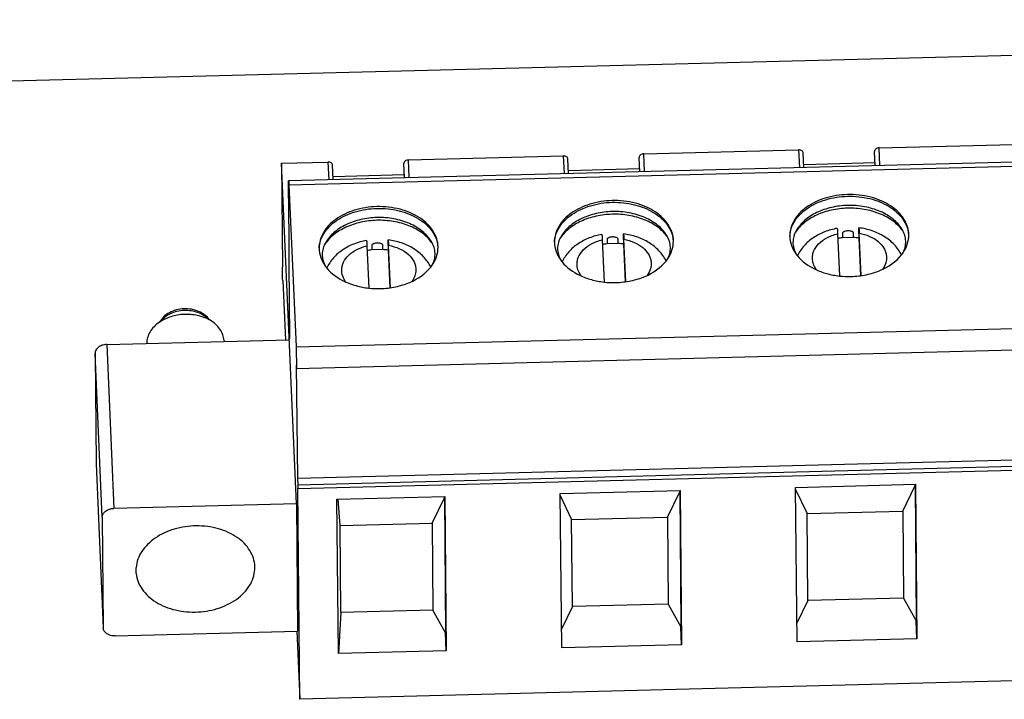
# Model space of a CAD drawing. Header units: millimetres. Extents: x 1406 to 2440, y 904 to 1635.
# Tile 10 of 29: x 2141 to 2173, y 1194 to 1216. Entities that reach past the tile are written whole.
import ezdxf

# ---------------------------------------------------------------- set-up
doc = ezdxf.new("R2010")
doc.units = ezdxf.units.MM
doc.header["$LTSCALE"] = 16.335
doc.layers.get('0').update_dxf_attribs({"linetype": 'CONTINUOUS'})
doc.layers.add('02___PRT_ALL_AXES', color=7, linetype='CONTINUOUS')

msp = doc.modelspace()

# ---------------------------------------------------------------- linework, layer by layer
at = {"color": 7, "linetype": 'Continuous'}
for p, q in [((2193.801, 1212.202), (2150.102, 1211.077)), ((2169.213, 1212.141), (2174.224, 1212.27)), ((2169.239, 1211.57), (2169.213, 1212.141)), ((2150.112, 1210.94), (2193.811, 1212.065)), ((2153.981, 1211.749), (2158.991, 1211.878)), ((2158.991, 1211.878), (2159.017, 1211.307)), ((2161.448, 1211.833), (2161.448, 1211.83)), ((2161.469, 1211.37), (2161.448, 1211.83)), ((2161.597, 1211.945), (2166.608, 1212.074)), ((2161.622, 1211.374), (2161.597, 1211.945)), ((2166.608, 1212.074), (2166.633, 1211.503)), ((2166.779, 1211.507), (2166.759, 1211.972)), ((2169.065, 1212.029), (2169.065, 1212.026)), ((2169.085, 1211.566), (2169.065, 1212.026)), ((2149.869, 1211.643), (2151.375, 1211.682)), ((2150.356, 1200.62), (2149.869, 1211.643)), ((2149.869, 1211.643), (2149.9, 1208.275)), ((2151.375, 1211.682), (2151.4, 1211.111)), ((2151.546, 1211.114), (2151.526, 1211.58)), ((2153.832, 1211.637), (2153.832, 1211.634)), ((2153.852, 1211.174), (2153.832, 1211.634)), ((2154.006, 1211.178), (2153.981, 1211.749)), ((2159.163, 1211.311), (2159.142, 1211.776)), ((2166.775, 1211.607), (2169.08, 1211.667)), ((2151.542, 1211.215), (2153.848, 1211.275)), ((2159.158, 1211.411), (2161.464, 1211.471)), ((2150.115, 1209.256), (2150.1, 1210.922)), ((2150.112, 1210.94), (2150.343, 1205.698)), ((2167.868, 1209.36), (2167.928, 1207.993)), ((2168.024, 1209.373), (2168.025, 1209.228)), ((2168.382, 1209.238), (2168.381, 1209.382)), ((2168.553, 1209.369), (2168.554, 1209.224)), ((2168.628, 1208.004), (2168.567, 1209.378)), ((2150.116, 1208.376), (2150.115, 1209.256)), ((2152.635, 1208.968), (2152.695, 1207.601)), ((2152.791, 1208.981), (2152.792, 1208.836)), ((2153.149, 1208.845), (2153.148, 1208.99)), ((2153.32, 1208.977), (2153.321, 1208.832)), ((2153.395, 1207.612), (2153.335, 1208.986)), ((2160.252, 1209.164), (2160.312, 1207.797)), ((2160.407, 1209.177), (2160.409, 1209.032)), ((2160.766, 1209.041), (2160.409, 1209.032)), ((2160.766, 1209.041), (2160.764, 1209.186)), ((2160.936, 1209.173), (2160.938, 1209.028)), ((2160.938, 1209.028), (2160.992, 1207.805)), ((2161.012, 1207.808), (2160.951, 1209.182)), ((2168.382, 1209.238), (2168.025, 1209.228)), ((2168.554, 1209.224), (2168.608, 1208.001)), ((2153.149, 1208.845), (2152.792, 1208.836)), ((2153.321, 1208.832), (2153.375, 1207.609)), ((2150.138, 1205.986), (2150.116, 1208.376)), ((2149.911, 1207.851), (2149.996, 1205.919)), ((2150.343, 1205.698), (2194.042, 1206.823)), ((2194.05, 1206.116), (2150.352, 1204.991)), ((2144.214, 1205.773), (2150.122, 1205.925)), ((2144.214, 1205.773), (2144.448, 1200.468)), ((2148.011, 1205.9), (2148.012, 1205.871)), ((2150.122, 1205.925), (2150.138, 1205.986)), ((2144.071, 1200.183), (2143.837, 1205.488)), ((2143.837, 1205.488), (2143.87, 1201.909)), ((2150.343, 1205.698), (2150.352, 1204.991)), ((2150.342, 1205.11), (2150.393, 1201.438)), ((2194.092, 1202.563), (2150.393, 1201.438)), ((2150.401, 1201.236), (2194.1, 1202.361)), ((2150.404, 1201.108), (2194.103, 1202.233)), ((2143.87, 1201.909), (2144.104, 1196.597)), ((2150.393, 1201.438), (2150.401, 1201.236)), ((2150.466, 1194.287), (2150.404, 1201.108)), ((2158.893, 1200.952), (2162.772, 1201.052)), ((2162.363, 1200.187), (2162.76, 1201.009)), ((2162.76, 1201.009), (2162.76, 1201.052)), ((2162.76, 1201.009), (2162.8, 1196.631)), ((2162.772, 1201.052), (2162.817, 1196.054)), ((2166.51, 1201.148), (2170.388, 1201.248)), ((2166.555, 1196.15), (2166.51, 1201.148)), ((2166.51, 1201.079), (2166.879, 1200.303)), ((2169.979, 1200.383), (2170.376, 1201.205)), ((2170.376, 1201.205), (2170.377, 1201.248)), ((2170.376, 1201.205), (2170.416, 1196.827)), ((2170.388, 1201.248), (2170.433, 1196.25)), ((2151.667, 1200.766), (2155.155, 1200.856)), ((2151.712, 1195.768), (2151.667, 1200.766)), ((2151.77, 1199.914), (2151.705, 1200.769)), ((2154.747, 1199.991), (2155.144, 1200.813)), ((2155.144, 1200.813), (2155.144, 1200.856)), ((2155.144, 1200.813), (2155.183, 1196.435)), ((2155.155, 1200.856), (2155.201, 1195.858)), ((2158.939, 1195.954), (2158.893, 1200.952)), ((2158.894, 1200.883), (2159.262, 1200.107)), ((2150.356, 1200.62), (2144.448, 1200.468)), ((2150.356, 1200.62), (2150.393, 1196.491)), ((2166.879, 1200.303), (2169.979, 1200.383)), ((2169.979, 1200.383), (2170.005, 1197.567)), ((2144.071, 1200.183), (2144.104, 1196.604)), ((2159.262, 1200.107), (2162.363, 1200.187)), ((2159.288, 1197.291), (2159.262, 1200.107)), ((2162.363, 1200.187), (2162.388, 1197.371)), ((2166.904, 1197.487), (2166.879, 1200.303)), ((2151.77, 1199.914), (2154.747, 1199.991)), ((2151.796, 1197.098), (2151.77, 1199.914)), ((2154.747, 1199.991), (2154.772, 1197.175)), ((2145.167, 1198.357), (2145.166, 1198.558)), ((2149.01, 1198.557), (2149.009, 1198.591)), ((2166.904, 1197.487), (2166.55, 1196.752)), ((2170.005, 1197.567), (2166.904, 1197.487)), ((2170.005, 1197.567), (2170.416, 1196.827)), ((2154.772, 1197.175), (2151.796, 1197.098)), ((2155.183, 1196.435), (2154.772, 1197.175)), ((2159.288, 1197.291), (2158.933, 1196.556)), ((2162.388, 1197.371), (2159.288, 1197.291)), ((2162.388, 1197.371), (2162.8, 1196.631)), ((2151.796, 1197.098), (2151.712, 1195.768)), ((2144.104, 1196.598), (2144.104, 1196.604)), ((2162.817, 1196.054), (2162.8, 1196.631)), ((2170.433, 1196.25), (2170.416, 1196.827)), ((2144.486, 1196.339), (2150.393, 1196.491)), ((2150.369, 1196.49), (2150.466, 1194.287)), ((2155.201, 1195.858), (2155.183, 1196.435)), ((2170.433, 1196.25), (2166.555, 1196.15)), ((2162.817, 1196.054), (2158.939, 1195.954)), ((2155.201, 1195.858), (2151.712, 1195.768)), ((2194.165, 1195.412), (2150.466, 1194.287))]:
    msp.add_line(p, q, dxfattribs=at)
for centre, radius, start, end in [((2161.368, 1208.548), 1.221, 34.7388, 36.724), ((2168.985, 1208.744), 1.221, 34.7388, 36.724), ((2153.752, 1208.352), 1.221, 34.7388, 36.724), ((2160.649, 1206.489), 2.554, 95.4061, 98.8078), ((2160.655, 1206.465), 2.579, 83.7162, 87.5527), ((2168.266, 1206.685), 2.554, 95.4061, 98.8078), ((2168.272, 1206.661), 2.579, 83.7162, 87.5527), ((2153.033, 1206.293), 2.554, 95.4061, 98.8078), ((2153.039, 1206.269), 2.579, 83.7162, 87.5527), ((2167.546, 1209.446), 1.265, 216.3053, 219.3576), ((2168.946, 1209.456), 1.261, 321.6251, 325.1808), ((2152.314, 1209.053), 1.265, 216.3053, 219.3576), ((2153.713, 1209.064), 1.261, 321.6251, 325.1808), ((2159.93, 1209.25), 1.265, 216.3053, 219.3576), ((2161.329, 1209.26), 1.261, 321.6251, 325.1808), ((2168.233, 1210.755), 2.78, 263.7032, 271.4783), ((2160.616, 1210.559), 2.78, 263.7032, 271.4783), ((2153, 1210.363), 2.78, 263.7032, 271.4783), ((2144.069, 1201.911), 0.199, 180.5223, 182.5252)]:
    msp.add_arc(centre, radius, start, end, dxfattribs=at)
for points, knots in [([(2169.213, 1212.141), (2169.194, 1212.141), (2169.157, 1212.134), (2169.108, 1212.11), (2169.073, 1212.074), (2169.064, 1212.043), (2169.065, 1212.029)], [0, 0, 0, 0, 0.284687, 0.551126, 0.7879, 1, 1, 1, 1]), ([(2159.142, 1211.776), (2159.142, 1211.79), (2159.132, 1211.82), (2159.096, 1211.854), (2159.047, 1211.874), (2159.01, 1211.879), (2158.991, 1211.878)], [0, 0, 0, 0, 0.212762, 0.448627, 0.714336, 1, 1, 1, 1]), ([(2161.597, 1211.945), (2161.578, 1211.945), (2161.54, 1211.938), (2161.491, 1211.914), (2161.457, 1211.878), (2161.448, 1211.847), (2161.448, 1211.833)], [0, 0, 0, 0, 0.284687, 0.551126, 0.7879, 1, 1, 1, 1]), ([(2166.759, 1211.972), (2166.758, 1211.986), (2166.748, 1212.016), (2166.713, 1212.05), (2166.664, 1212.071), (2166.627, 1212.075), (2166.608, 1212.074)], [0, 0, 0, 0, 0.212762, 0.448627, 0.714336, 1, 1, 1, 1]), ([(2151.526, 1211.58), (2151.525, 1211.594), (2151.515, 1211.624), (2151.48, 1211.657), (2151.431, 1211.678), (2151.394, 1211.682), (2151.375, 1211.682)], [0, 0, 0, 0, 0.212757, 0.448623, 0.714337, 1, 1, 1, 1]), ([(2153.981, 1211.749), (2153.961, 1211.749), (2153.924, 1211.742), (2153.875, 1211.718), (2153.841, 1211.682), (2153.832, 1211.651), (2153.832, 1211.637)], [0, 0, 0, 0, 0.284686, 0.551126, 0.7879, 1, 1, 1, 1]), ([(2150.1, 1210.922), (2150.1, 1210.934), (2150.1, 1210.955), (2150.1, 1210.986), (2150.1, 1211.013), (2150.1, 1211.035), (2150.1, 1211.053), (2150.101, 1211.064), (2150.101, 1211.071), (2150.102, 1211.074), (2150.102, 1211.076), (2150.102, 1211.077), (2150.102, 1211.077)], [0, 0, 0, 0, 0.22341, 0.422533, 0.594906, 0.738242, 0.851216, 0.932858, 0.961641, 0.982326, 0.994973, 1, 1, 1, 1]), ([(2150.102, 1211.077), (2150.103, 1211.077), (2150.103, 1211.076), (2150.103, 1211.075), (2150.104, 1211.072), (2150.105, 1211.066), (2150.106, 1211.056), (2150.107, 1211.04), (2150.108, 1211.021), (2150.109, 1210.997), (2150.111, 1210.969), (2150.112, 1210.95), (2150.112, 1210.94)], [0, 0, 0, 0, 0.005013, 0.017541, 0.038083, 0.066699, 0.147877, 0.260386, 0.403455, 0.575813, 0.775379, 1, 1, 1, 1]), ([(2168.187, 1210.629), (2167.944, 1210.623), (2167.475, 1210.55), (2166.948, 1210.305), (2166.627, 1210.028), (2166.452, 1209.798), (2166.344, 1209.547), (2166.32, 1209.371), (2166.321, 1209.285)], [0, 0, 0, 0, 0.289777, 0.557135, 0.678745, 0.791804, 0.897884, 1, 1, 1, 1]), ([(2166.323, 1209.285), (2166.327, 1209.369), (2166.36, 1209.54), (2166.476, 1209.78), (2166.655, 1210.001), (2166.977, 1210.265), (2167.493, 1210.498), (2167.951, 1210.568), (2168.188, 1210.574)], [0, 0, 0, 0, 0.102071, 0.208622, 0.322275, 0.444308, 0.711526, 1, 1, 1, 1]), ([(2170.171, 1209.32), (2170.17, 1209.409), (2170.141, 1209.59), (2170.022, 1209.846), (2169.832, 1210.078), (2169.581, 1210.277), (2169.278, 1210.438), (2168.816, 1210.595), (2168.439, 1210.635), (2168.187, 1210.629)], [0, 0, 0, 0, 0.101514, 0.207206, 0.320193, 0.442012, 0.572667, 0.71086, 1, 1, 1, 1]), ([(2168.188, 1210.574), (2168.43, 1210.58), (2168.902, 1210.532), (2169.443, 1210.319), (2169.786, 1210.065), (2169.982, 1209.848), (2170.115, 1209.608), (2170.158, 1209.436), (2170.167, 1209.35)], [0, 0, 0, 0, 0.287334, 0.555213, 0.677773, 0.791803, 0.898379, 1, 1, 1, 1]), ([(2152.955, 1210.237), (2152.711, 1210.231), (2152.242, 1210.158), (2151.716, 1209.913), (2151.394, 1209.636), (2151.219, 1209.406), (2151.111, 1209.155), (2151.088, 1208.979), (2151.088, 1208.893)], [0, 0, 0, 0, 0.289777, 0.557135, 0.678745, 0.791804, 0.897884, 1, 1, 1, 1]), ([(2154.938, 1208.928), (2154.937, 1209.017), (2154.909, 1209.198), (2154.789, 1209.454), (2154.599, 1209.686), (2154.348, 1209.885), (2154.046, 1210.046), (2153.584, 1210.203), (2153.207, 1210.243), (2152.955, 1210.237)], [0, 0, 0, 0, 0.101514, 0.207206, 0.320193, 0.442012, 0.572667, 0.71086, 1, 1, 1, 1]), ([(2160.571, 1210.433), (2160.328, 1210.427), (2159.859, 1210.354), (2159.332, 1210.109), (2159.01, 1209.832), (2158.835, 1209.602), (2158.728, 1209.351), (2158.704, 1209.175), (2158.705, 1209.089)], [0, 0, 0, 0, 0.289777, 0.557135, 0.678745, 0.791804, 0.897884, 1, 1, 1, 1]), ([(2158.706, 1209.089), (2158.711, 1209.173), (2158.743, 1209.344), (2158.86, 1209.584), (2159.039, 1209.805), (2159.36, 1210.069), (2159.877, 1210.302), (2160.334, 1210.371), (2160.572, 1210.378)], [0, 0, 0, 0, 0.102071, 0.208622, 0.322275, 0.444308, 0.711526, 1, 1, 1, 1]), ([(2162.555, 1209.124), (2162.554, 1209.213), (2162.525, 1209.394), (2162.405, 1209.65), (2162.216, 1209.882), (2161.965, 1210.081), (2161.662, 1210.242), (2161.2, 1210.399), (2160.823, 1210.439), (2160.571, 1210.433)], [0, 0, 0, 0, 0.101514, 0.207206, 0.320193, 0.442012, 0.572667, 0.71086, 1, 1, 1, 1]), ([(2160.572, 1210.378), (2160.814, 1210.384), (2161.285, 1210.336), (2161.826, 1210.123), (2162.17, 1209.868), (2162.366, 1209.652), (2162.499, 1209.412), (2162.542, 1209.239), (2162.55, 1209.154)], [0, 0, 0, 0, 0.287334, 0.555213, 0.677773, 0.791803, 0.898379, 1, 1, 1, 1]), ([(2168.193, 1210.277), (2168.016, 1210.273), (2167.671, 1210.23), (2167.195, 1210.067), (2166.801, 1209.817), (2166.604, 1209.59), (2166.535, 1209.47)], [0, 0, 0, 0, 0.27644, 0.540174, 0.782446, 1, 1, 1, 1]), ([(2169.954, 1209.501), (2169.879, 1209.625), (2169.667, 1209.857), (2169.245, 1210.104), (2168.74, 1210.254), (2168.377, 1210.282), (2168.193, 1210.277)], [0, 0, 0, 0, 0.217028, 0.459665, 0.723953, 1, 1, 1, 1]), ([(2151.09, 1208.893), (2151.094, 1208.977), (2151.127, 1209.147), (2151.244, 1209.388), (2151.423, 1209.608), (2151.744, 1209.873), (2152.261, 1210.106), (2152.718, 1210.175), (2152.955, 1210.181)], [0, 0, 0, 0, 0.102071, 0.208622, 0.322275, 0.444308, 0.711526, 1, 1, 1, 1]), ([(2152.955, 1210.181), (2153.197, 1210.188), (2153.669, 1210.14), (2154.21, 1209.927), (2154.554, 1209.672), (2154.749, 1209.456), (2154.882, 1209.216), (2154.925, 1209.043), (2154.934, 1208.958)], [0, 0, 0, 0, 0.287334, 0.555213, 0.677773, 0.791803, 0.898379, 1, 1, 1, 1]), ([(2160.575, 1209.991), (2160.399, 1209.987), (2160.055, 1209.946), (2159.577, 1209.789), (2159.174, 1209.549), (2158.965, 1209.332), (2158.887, 1209.215)], [0, 0, 0, 0, 0.274403, 0.537243, 0.780335, 1, 1, 1, 1]), ([(2160.576, 1210.081), (2160.4, 1210.077), (2160.055, 1210.034), (2159.579, 1209.87), (2159.184, 1209.621), (2158.988, 1209.394), (2158.918, 1209.274)], [0, 0, 0, 0, 0.27644, 0.540174, 0.782446, 1, 1, 1, 1]), ([(2162.347, 1209.278), (2162.26, 1209.395), (2162.034, 1209.608), (2161.686, 1209.793), (2161.369, 1209.9), (2161.024, 1209.977), (2160.755, 1209.996), (2160.575, 1209.991)], [0, 0, 0, 0, 0.220206, 0.463957, 0.593632, 0.727101, 1, 1, 1, 1]), ([(2162.338, 1209.305), (2162.263, 1209.429), (2162.051, 1209.661), (2161.629, 1209.908), (2161.123, 1210.058), (2160.761, 1210.086), (2160.576, 1210.081)], [0, 0, 0, 0, 0.217028, 0.459665, 0.723953, 1, 1, 1, 1]), ([(2168.191, 1210.187), (2168.016, 1210.183), (2167.672, 1210.142), (2167.193, 1209.985), (2166.79, 1209.745), (2166.582, 1209.528), (2166.503, 1209.411)], [0, 0, 0, 0, 0.274403, 0.537243, 0.780335, 1, 1, 1, 1]), ([(2169.963, 1209.475), (2169.876, 1209.591), (2169.65, 1209.804), (2169.302, 1209.989), (2168.985, 1210.096), (2168.64, 1210.173), (2168.371, 1210.192), (2168.191, 1210.187)], [0, 0, 0, 0, 0.220206, 0.463957, 0.593632, 0.727101, 1, 1, 1, 1]), ([(2152.959, 1209.795), (2152.783, 1209.791), (2152.439, 1209.75), (2151.961, 1209.593), (2151.558, 1209.353), (2151.349, 1209.135), (2151.271, 1209.019)], [0, 0, 0, 0, 0.274403, 0.537243, 0.780335, 1, 1, 1, 1]), ([(2152.96, 1209.885), (2152.783, 1209.881), (2152.439, 1209.838), (2151.962, 1209.674), (2151.568, 1209.425), (2151.372, 1209.198), (2151.302, 1209.078)], [0, 0, 0, 0, 0.27644, 0.540174, 0.782446, 1, 1, 1, 1]), ([(2154.731, 1209.082), (2154.644, 1209.199), (2154.418, 1209.412), (2154.069, 1209.597), (2153.752, 1209.704), (2153.408, 1209.781), (2153.138, 1209.8), (2152.959, 1209.795)], [0, 0, 0, 0, 0.220206, 0.463957, 0.593632, 0.727101, 1, 1, 1, 1]), ([(2154.721, 1209.109), (2154.646, 1209.233), (2154.434, 1209.465), (2154.012, 1209.712), (2153.507, 1209.862), (2153.144, 1209.89), (2152.96, 1209.885)], [0, 0, 0, 0, 0.217028, 0.459665, 0.723953, 1, 1, 1, 1]), ([(2158.918, 1209.274), (2158.883, 1209.213), (2158.828, 1209.087), (2158.797, 1208.887), (2158.824, 1208.687), (2158.876, 1208.561), (2158.91, 1208.501)], [0, 0, 0, 0, 0.260352, 0.502714, 0.742617, 1, 1, 1, 1]), ([(2160.239, 1209.339), (2160.1, 1209.314), (2159.83, 1209.239), (2159.462, 1209.049), (2159.156, 1208.787), (2159.008, 1208.566), (2158.954, 1208.448)], [0, 0, 0, 0, 0.261407, 0.514827, 0.760197, 1, 1, 1, 1]), ([(2160.239, 1209.339), (2160.24, 1209.339), (2160.24, 1209.338), (2160.241, 1209.336), (2160.241, 1209.332), (2160.242, 1209.324), (2160.243, 1209.311), (2160.245, 1209.292), (2160.246, 1209.266), (2160.248, 1209.236), (2160.25, 1209.202), (2160.251, 1209.177), (2160.252, 1209.164)], [0, 0, 0, 0, 0.004777, 0.017228, 0.037865, 0.066728, 0.148709, 0.262127, 0.405849, 0.578287, 0.777131, 1, 1, 1, 1]), ([(2160.936, 1209.173), (2160.936, 1209.187), (2160.936, 1209.213), (2160.936, 1209.25), (2160.936, 1209.281), (2160.936, 1209.308), (2160.937, 1209.328), (2160.937, 1209.342), (2160.938, 1209.35), (2160.938, 1209.354), (2160.938, 1209.355), (2160.939, 1209.357), (2160.939, 1209.357)], [0, 0, 0, 0, 0.225066, 0.425335, 0.598277, 0.741578, 0.854031, 0.934806, 0.963074, 0.983228, 0.995361, 1, 1, 1, 1]), ([(2162.318, 1208.477), (2162.259, 1208.599), (2162.098, 1208.828), (2161.768, 1209.091), (2161.373, 1209.274), (2161.086, 1209.338), (2160.939, 1209.357)], [0, 0, 0, 0, 0.239283, 0.48452, 0.73825, 1, 1, 1, 1]), ([(2160.939, 1209.357), (2160.939, 1209.357), (2160.94, 1209.355), (2160.94, 1209.353), (2160.941, 1209.35), (2160.942, 1209.342), (2160.943, 1209.329), (2160.945, 1209.309), (2160.946, 1209.284), (2160.948, 1209.254), (2160.949, 1209.22), (2160.951, 1209.195), (2160.951, 1209.182)], [0, 0, 0, 0, 0.005428, 0.018556, 0.039771, 0.069086, 0.151594, 0.265135, 0.408677, 0.580561, 0.778457, 1, 1, 1, 1]), ([(2162.364, 1208.54), (2162.396, 1208.601), (2162.444, 1208.726), (2162.466, 1208.925), (2162.43, 1209.122), (2162.373, 1209.245), (2162.338, 1209.305)], [0, 0, 0, 0, 0.256663, 0.496599, 0.739193, 1, 1, 1, 1]), ([(2166.321, 1209.285), (2166.322, 1209.183), (2166.36, 1208.971), (2166.463, 1208.784), (2166.527, 1208.697)], [0, 0, 0, 0, 0.486896, 1, 1, 1, 1]), ([(2166.535, 1209.47), (2166.499, 1209.409), (2166.445, 1209.283), (2166.413, 1209.083), (2166.44, 1208.883), (2166.492, 1208.758), (2166.526, 1208.697)], [0, 0, 0, 0, 0.260352, 0.502714, 0.742617, 1, 1, 1, 1]), ([(2167.856, 1209.535), (2167.717, 1209.51), (2167.447, 1209.435), (2167.079, 1209.246), (2166.773, 1208.983), (2166.624, 1208.762), (2166.57, 1208.644)], [0, 0, 0, 0, 0.261407, 0.514827, 0.760197, 1, 1, 1, 1]), ([(2167.056, 1208.512), (2167.051, 1208.558), (2167.052, 1208.65), (2167.1, 1208.836), (2167.249, 1209.054), (2167.524, 1209.251), (2167.748, 1209.332), (2167.868, 1209.36)], [0, 0, 0, 0, 0.106666, 0.215335, 0.447321, 0.709553, 1, 1, 1, 1]), ([(2167.856, 1209.535), (2167.856, 1209.535), (2167.857, 1209.534), (2167.857, 1209.532), (2167.858, 1209.528), (2167.859, 1209.521), (2167.86, 1209.507), (2167.861, 1209.488), (2167.863, 1209.463), (2167.864, 1209.433), (2167.866, 1209.398), (2167.867, 1209.373), (2167.868, 1209.36)], [0, 0, 0, 0, 0.004777, 0.017228, 0.037865, 0.066728, 0.148709, 0.262127, 0.405849, 0.578287, 0.777131, 1, 1, 1, 1]), ([(2168.381, 1209.382), (2168.38, 1209.389), (2168.375, 1209.404), (2168.358, 1209.419), (2168.336, 1209.431), (2168.302, 1209.443), (2168.257, 1209.451), (2168.201, 1209.453), (2168.146, 1209.448), (2168.101, 1209.438), (2168.068, 1209.424), (2168.046, 1209.411), (2168.029, 1209.395), (2168.024, 1209.38), (2168.024, 1209.373)], [0, 0, 0, 0, 0.049885, 0.105504, 0.166188, 0.230012, 0.362471, 0.497865, 0.633558, 0.766951, 0.831501, 0.893077, 0.949629, 1, 1, 1, 1]), ([(2168.553, 1209.369), (2168.553, 1209.383), (2168.552, 1209.409), (2168.552, 1209.446), (2168.552, 1209.477), (2168.553, 1209.504), (2168.553, 1209.524), (2168.553, 1209.538), (2168.554, 1209.546), (2168.554, 1209.55), (2168.555, 1209.552), (2168.555, 1209.553), (2168.555, 1209.553)], [0, 0, 0, 0, 0.225066, 0.425335, 0.598277, 0.741578, 0.854031, 0.934806, 0.963074, 0.983228, 0.995361, 1, 1, 1, 1]), ([(2169.934, 1208.674), (2169.875, 1208.795), (2169.714, 1209.024), (2169.384, 1209.287), (2168.99, 1209.47), (2168.703, 1209.534), (2168.555, 1209.553)], [0, 0, 0, 0, 0.239283, 0.48452, 0.73825, 1, 1, 1, 1]), ([(2168.555, 1209.553), (2168.556, 1209.553), (2168.556, 1209.551), (2168.557, 1209.549), (2168.557, 1209.546), (2168.558, 1209.538), (2168.559, 1209.525), (2168.561, 1209.505), (2168.562, 1209.48), (2168.564, 1209.45), (2168.566, 1209.416), (2168.567, 1209.391), (2168.567, 1209.378)], [0, 0, 0, 0, 0.005428, 0.018556, 0.039771, 0.069086, 0.151594, 0.265135, 0.408677, 0.580561, 0.778457, 1, 1, 1, 1]), ([(2168.567, 1209.378), (2168.683, 1209.357), (2168.9, 1209.293), (2169.179, 1209.129), (2169.349, 1208.94), (2169.426, 1208.773), (2169.445, 1208.687), (2169.449, 1208.644)], [0, 0, 0, 0, 0.287409, 0.550735, 0.785724, 0.894751, 1, 1, 1, 1]), ([(2169.981, 1208.736), (2170.012, 1208.797), (2170.061, 1208.922), (2170.082, 1209.121), (2170.047, 1209.318), (2169.99, 1209.442), (2169.954, 1209.501)], [0, 0, 0, 0, 0.256663, 0.496599, 0.739193, 1, 1, 1, 1]), ([(2169.981, 1208.736), (2170.041, 1208.823), (2170.138, 1209.01), (2170.172, 1209.219), (2170.171, 1209.32)], [0, 0, 0, 0, 0.512779, 1, 1, 1, 1]), ([(2151.302, 1209.078), (2151.267, 1209.017), (2151.212, 1208.891), (2151.181, 1208.691), (2151.207, 1208.491), (2151.26, 1208.365), (2151.294, 1208.305)], [0, 0, 0, 0, 0.260352, 0.502714, 0.742617, 1, 1, 1, 1]), ([(2152.623, 1209.143), (2152.484, 1209.118), (2152.214, 1209.043), (2151.846, 1208.853), (2151.54, 1208.591), (2151.392, 1208.369), (2151.337, 1208.252)], [0, 0, 0, 0, 0.261407, 0.514827, 0.760197, 1, 1, 1, 1]), ([(2151.82, 1208.19), (2151.821, 1208.233), (2151.832, 1208.32), (2151.894, 1208.491), (2152.047, 1208.688), (2152.312, 1208.866), (2152.522, 1208.941), (2152.635, 1208.968)], [0, 0, 0, 0, 0.106056, 0.215195, 0.44923, 0.711777, 1, 1, 1, 1]), ([(2152.623, 1209.143), (2152.623, 1209.143), (2152.624, 1209.141), (2152.624, 1209.14), (2152.625, 1209.136), (2152.626, 1209.128), (2152.627, 1209.115), (2152.629, 1209.095), (2152.63, 1209.07), (2152.632, 1209.04), (2152.633, 1209.006), (2152.635, 1208.981), (2152.635, 1208.968)], [0, 0, 0, 0, 0.004777, 0.017228, 0.037865, 0.066727, 0.148706, 0.262124, 0.405847, 0.578286, 0.77713, 1, 1, 1, 1]), ([(2153.148, 1208.99), (2153.148, 1208.997), (2153.142, 1209.012), (2153.125, 1209.027), (2153.103, 1209.039), (2153.07, 1209.051), (2153.024, 1209.059), (2152.969, 1209.061), (2152.913, 1209.056), (2152.868, 1209.046), (2152.835, 1209.032), (2152.813, 1209.019), (2152.796, 1209.003), (2152.791, 1208.988), (2152.791, 1208.981)], [0, 0, 0, 0, 0.049885, 0.105504, 0.166188, 0.230012, 0.362471, 0.497865, 0.633558, 0.766951, 0.831501, 0.893077, 0.949629, 1, 1, 1, 1]), ([(2153.32, 1208.977), (2153.32, 1208.991), (2153.32, 1209.017), (2153.32, 1209.054), (2153.32, 1209.085), (2153.32, 1209.112), (2153.32, 1209.132), (2153.321, 1209.146), (2153.321, 1209.154), (2153.322, 1209.157), (2153.322, 1209.159), (2153.323, 1209.161), (2153.323, 1209.161)], [0, 0, 0, 0, 0.225063, 0.425331, 0.598274, 0.741577, 0.854032, 0.934808, 0.963077, 0.98323, 0.995362, 1, 1, 1, 1]), ([(2154.702, 1208.281), (2154.642, 1208.403), (2154.482, 1208.632), (2154.151, 1208.895), (2153.757, 1209.078), (2153.47, 1209.142), (2153.323, 1209.161)], [0, 0, 0, 0, 0.239283, 0.48452, 0.73825, 1, 1, 1, 1]), ([(2153.323, 1209.161), (2153.323, 1209.161), (2153.324, 1209.159), (2153.324, 1209.157), (2153.325, 1209.154), (2153.326, 1209.146), (2153.327, 1209.133), (2153.328, 1209.113), (2153.33, 1209.088), (2153.331, 1209.058), (2153.333, 1209.023), (2153.334, 1208.999), (2153.335, 1208.986)], [0, 0, 0, 0, 0.00543, 0.018561, 0.039781, 0.0691, 0.151619, 0.265165, 0.408702, 0.580576, 0.778462, 1, 1, 1, 1]), ([(2153.335, 1208.986), (2153.458, 1208.964), (2153.688, 1208.894), (2153.979, 1208.712), (2154.147, 1208.503), (2154.211, 1208.32), (2154.221, 1208.227), (2154.22, 1208.182)], [0, 0, 0, 0, 0.289902, 0.553208, 0.786158, 0.8945, 1, 1, 1, 1]), ([(2154.748, 1208.344), (2154.78, 1208.405), (2154.828, 1208.53), (2154.849, 1208.729), (2154.814, 1208.926), (2154.757, 1209.049), (2154.721, 1209.109)], [0, 0, 0, 0, 0.256663, 0.496599, 0.739193, 1, 1, 1, 1]), ([(2158.705, 1209.089), (2158.706, 1208.987), (2158.744, 1208.775), (2158.847, 1208.588), (2158.911, 1208.501)], [0, 0, 0, 0, 0.486896, 1, 1, 1, 1]), ([(2159.439, 1208.316), (2159.435, 1208.361), (2159.436, 1208.454), (2159.484, 1208.64), (2159.632, 1208.858), (2159.908, 1209.055), (2160.131, 1209.136), (2160.252, 1209.164)], [0, 0, 0, 0, 0.106666, 0.215335, 0.447321, 0.709553, 1, 1, 1, 1]), ([(2160.764, 1209.186), (2160.764, 1209.193), (2160.759, 1209.208), (2160.741, 1209.223), (2160.719, 1209.235), (2160.686, 1209.247), (2160.641, 1209.255), (2160.585, 1209.257), (2160.529, 1209.252), (2160.484, 1209.242), (2160.451, 1209.228), (2160.43, 1209.215), (2160.413, 1209.199), (2160.407, 1209.184), (2160.407, 1209.177)], [0, 0, 0, 0, 0.049885, 0.105504, 0.166188, 0.230012, 0.362471, 0.497865, 0.633558, 0.766951, 0.831501, 0.893077, 0.949629, 1, 1, 1, 1]), ([(2160.951, 1209.182), (2161.066, 1209.161), (2161.284, 1209.097), (2161.563, 1208.933), (2161.732, 1208.744), (2161.809, 1208.577), (2161.828, 1208.491), (2161.833, 1208.448)], [0, 0, 0, 0, 0.287409, 0.550735, 0.785724, 0.894751, 1, 1, 1, 1]), ([(2162.364, 1208.54), (2162.425, 1208.627), (2162.522, 1208.814), (2162.555, 1209.023), (2162.555, 1209.124)], [0, 0, 0, 0, 0.512779, 1, 1, 1, 1]), ([(2151.088, 1208.893), (2151.089, 1208.79), (2151.128, 1208.579), (2151.231, 1208.392), (2151.295, 1208.305)], [0, 0, 0, 0, 0.486896, 1, 1, 1, 1]), ([(2154.748, 1208.344), (2154.809, 1208.431), (2154.906, 1208.618), (2154.939, 1208.827), (2154.938, 1208.928)], [0, 0, 0, 0, 0.512779, 1, 1, 1, 1]), ([(2166.569, 1208.644), (2166.72, 1208.459), (2167.037, 1208.235), (2167.518, 1208.059), (2167.789, 1208.008), (2167.928, 1207.992)], [0, 0, 0, 0, 0.466176, 0.727043, 1, 1, 1, 1]), ([(2168.304, 1207.976), (2168.47, 1207.981), (2168.794, 1208.018), (2169.374, 1208.195), (2169.76, 1208.453), (2169.934, 1208.673)], [0, 0, 0, 0, 0.27284, 0.535448, 1, 1, 1, 1]), ([(2169.449, 1208.644), (2169.457, 1208.569), (2169.442, 1208.411), (2169.368, 1208.271), (2169.321, 1208.207)], [0, 0, 0, 0, 0.485996, 1, 1, 1, 1]), ([(2158.952, 1208.448), (2159.104, 1208.263), (2159.421, 1208.039), (2159.902, 1207.863), (2160.173, 1207.812), (2160.312, 1207.796)], [0, 0, 0, 0, 0.466176, 0.727043, 1, 1, 1, 1]), ([(2159.573, 1207.994), (2159.536, 1208.042), (2159.476, 1208.144), (2159.445, 1208.259), (2159.439, 1208.316)], [0, 0, 0, 0, 0.513394, 1, 1, 1, 1]), ([(2160.688, 1207.78), (2160.853, 1207.785), (2161.178, 1207.822), (2161.757, 1207.999), (2162.143, 1208.256), (2162.318, 1208.477)], [0, 0, 0, 0, 0.27284, 0.535448, 1, 1, 1, 1]), ([(2161.833, 1208.448), (2161.841, 1208.373), (2161.826, 1208.215), (2161.752, 1208.074), (2161.704, 1208.011)], [0, 0, 0, 0, 0.485996, 1, 1, 1, 1]), ([(2167.189, 1208.19), (2167.153, 1208.238), (2167.092, 1208.34), (2167.062, 1208.456), (2167.056, 1208.512)], [0, 0, 0, 0, 0.513394, 1, 1, 1, 1]), ([(2149.911, 1207.851), (2149.908, 1207.921), (2149.904, 1208.062), (2149.901, 1208.204), (2149.9, 1208.275)], [0, 0, 0, 0, 0.494911, 1, 1, 1, 1]), ([(2151.336, 1208.251), (2151.487, 1208.067), (2151.804, 1207.843), (2152.286, 1207.667), (2152.556, 1207.616), (2152.695, 1207.6)], [0, 0, 0, 0, 0.466176, 0.727043, 1, 1, 1, 1]), ([(2151.958, 1207.797), (2151.913, 1207.854), (2151.843, 1207.979), (2151.819, 1208.122), (2151.82, 1208.19)], [0, 0, 0, 0, 0.51402, 1, 1, 1, 1]), ([(2153.072, 1207.584), (2153.237, 1207.589), (2153.562, 1207.626), (2154.141, 1207.803), (2154.527, 1208.06), (2154.701, 1208.281)], [0, 0, 0, 0, 0.27284, 0.535448, 1, 1, 1, 1]), ([(2154.22, 1208.182), (2154.219, 1208.118), (2154.193, 1207.986), (2154.128, 1207.869), (2154.088, 1207.814)], [0, 0, 0, 0, 0.486014, 1, 1, 1, 1]), ([(2147.542, 1206.568), (2147.501, 1206.629), (2147.395, 1206.74), (2147.193, 1206.856), (2146.96, 1206.923), (2146.714, 1206.938), (2146.469, 1206.902), (2146.244, 1206.814), (2146.053, 1206.681), (2145.957, 1206.561), (2145.922, 1206.497)], [0, 0, 0, 0, 0.117267, 0.240022, 0.368314, 0.500032, 0.631744, 0.760021, 0.882755, 1, 1, 1, 1]), ([(2147.542, 1206.568), (2147.422, 1206.635), (2147.152, 1206.732), (2146.721, 1206.767), (2146.296, 1206.695), (2146.035, 1206.574), (2145.922, 1206.497)], [0, 0, 0, 0, 0.242843, 0.499995, 0.757149, 1, 1, 1, 1]), ([(2147.506, 1206.587), (2147.417, 1206.688), (2147.228, 1206.802), (2146.949, 1206.87), (2146.718, 1206.882), (2146.489, 1206.85), (2146.216, 1206.758), (2146.037, 1206.629), (2145.957, 1206.521)], [0, 0, 0, 0, 0.234557, 0.365078, 0.49981, 0.634572, 0.765179, 1, 1, 1, 1]), ([(2145.922, 1206.497), (2145.859, 1206.455), (2145.745, 1206.361), (2145.613, 1206.192), (2145.53, 1206.007), (2145.512, 1205.876), (2145.513, 1205.812)], [0, 0, 0, 0, 0.273699, 0.529294, 0.769477, 1, 1, 1, 1]), ([(2148.011, 1205.9), (2148.008, 1205.965), (2147.981, 1206.098), (2147.884, 1206.283), (2147.734, 1206.445), (2147.61, 1206.531), (2147.542, 1206.568)], [0, 0, 0, 0, 0.23066, 0.470435, 0.725897, 1, 1, 1, 1]), ([(2144.214, 1205.773), (2144.165, 1205.771), (2144.07, 1205.756), (2143.946, 1205.695), (2143.859, 1205.603), (2143.837, 1205.524), (2143.837, 1205.488)], [0, 0, 0, 0, 0.284701, 0.551121, 0.787894, 1, 1, 1, 1]), ([(2150.401, 1201.236), (2150.401, 1201.226), (2150.403, 1201.183), (2150.404, 1201.14), (2150.404, 1201.108)], [0, 0, 0, 0, 0.242293, 1, 1, 1, 1]), ([(2144.071, 1200.183), (2144.071, 1200.219), (2144.093, 1200.298), (2144.18, 1200.39), (2144.304, 1200.451), (2144.399, 1200.466), (2144.448, 1200.468)], [0, 0, 0, 0, 0.212107, 0.44888, 0.715299, 1, 1, 1, 1]), ([(2149.009, 1198.591), (2149.005, 1198.68), (2148.973, 1198.86), (2148.855, 1199.113), (2148.674, 1199.342), (2148.349, 1199.613), (2147.822, 1199.846), (2147.116, 1199.934), (2146.406, 1199.832), (2145.872, 1199.591), (2145.536, 1199.315), (2145.344, 1199.083), (2145.215, 1198.829), (2145.174, 1198.647), (2145.166, 1198.558)], [0, 0, 0, 0, 0.052194, 0.106008, 0.162699, 0.222995, 0.353921, 0.494892, 0.637106, 0.771284, 0.833512, 0.891999, 0.947179, 1, 1, 1, 1]), ([(2145.167, 1198.357), (2145.177, 1198.268), (2145.222, 1198.088), (2145.358, 1197.838), (2145.557, 1197.614), (2145.904, 1197.355), (2146.45, 1197.142), (2147.169, 1197.082), (2147.876, 1197.216), (2148.395, 1197.484), (2148.71, 1197.778), (2148.882, 1198.021), (2148.987, 1198.284), (2149.01, 1198.467), (2149.01, 1198.557)], [0, 0, 0, 0, 0.052514, 0.107059, 0.164749, 0.226171, 0.359147, 0.501118, 0.642814, 0.77507, 0.836067, 0.893364, 0.947617, 1, 1, 1, 1]), ([(2144.486, 1196.339), (2144.438, 1196.338), (2144.344, 1196.348), (2144.22, 1196.401), (2144.131, 1196.486), (2144.105, 1196.562), (2144.104, 1196.598)], [0, 0, 0, 0, 0.285686, 0.55137, 0.787266, 1, 1, 1, 1])]:
    msp.add_open_spline(points, degree=3, knots=knots, dxfattribs=at)
at = {"layer": '02___PRT_ALL_AXES', "color": 7, "linetype": 'Continuous'}
msp.add_line((2040.648, 1211.725), (2390.441, 1220.73), dxfattribs=at)

doc.saveas('drawing.dxf')
